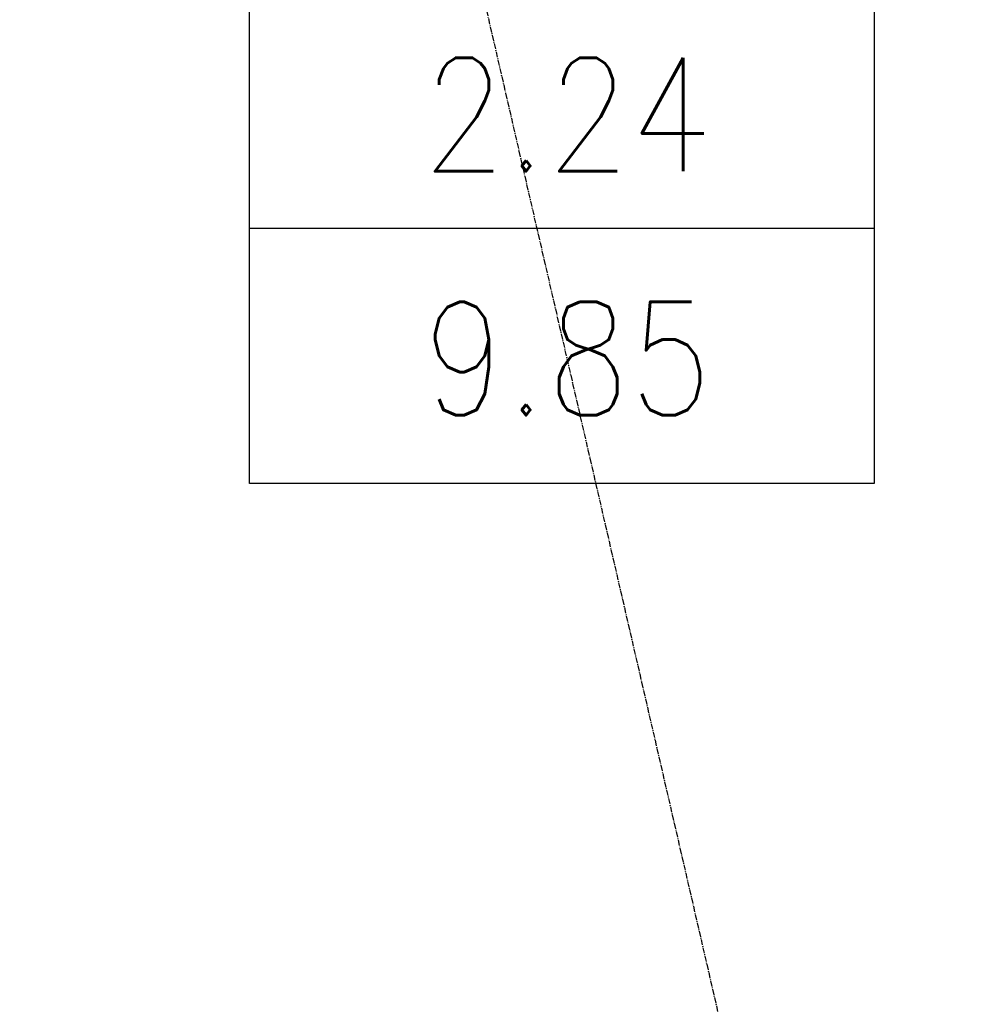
# Model space of a CAD drawing. Header units: millimetres. Extents: x 69081 to 158617, y -37521 to -9534.
# Tile 123 of 256: x 112596 to 112698, y -20050 to -19946. Entities that reach past the tile are written whole.
import ezdxf
from ezdxf.enums import TextEntityAlignment as Align

# ---------------------------------------------------------------- set-up
doc = ezdxf.new("R2010")
doc.units = ezdxf.units.MM
doc.linetypes.add('DO', pattern=[0.8, 0.6, -0.1, 0, -0.1])
for name, color, linetype in [('A-OSI', 8, 'DO'), ('A-SCI', 7, 'Continuous'), ('F-BIL', 1, 'Continuous'), ('F-BIL-OP', 3, 'Continuous'), ('F-BIL-TA', 1, 'Continuous')]:
    doc.layers.add(name, color=color, linetype=linetype)
doc.styles.add('SIMPLEX', font='simplex', dxfattribs={"width": 0.85})

# ---------------------------------------------------------------- blocks, each defined once
blk = doc.blocks.new('osie')
at = {"layer": 'A-OSI'}
blk.add_line((18204.75, -41242.2), (18790.79, -43780.63), dxfattribs=at)
blk = doc.blocks.new('DYBY-BL5')
at = {"layer": 'F-BIL-TA', "color": 1}
blk.add_line((0, 45), (110, 45), dxfattribs=at)
blk.add_lwpolyline([(0, 0), (0, 90), (110, 90), (110, 0)], close=True, dxfattribs=at)
at = {"layer": 'F-BIL-OP', "style": 'SIMPLEX', "width": 0.85}
blk.add_attdef('NR', text='', height=20, dxfattribs=at).set_placement((56, 55), align=Align.CENTER)
at = {"layer": 'F-BIL-OP', "color": 2, "style": 'SIMPLEX', "width": 0.85, "flags": 1}
for tag, p in [('NAZWA', (119, 55)), ('POSADZKA', (119, 12)), ('GRUPA', (119, -27)), ('RODZAJ', (119, -72))]:
    blk.add_attdef(tag, p, '', height=19, dxfattribs=at)
at = {"layer": 'F-BIL-OP', "color": 2, "style": 'SIMPLEX', "width": 0.85}
blk.add_attdef('POW.', text='', height=20, dxfattribs=at).set_placement((56, 12), align=Align.CENTER)
at = {"layer": 'F-BIL-OP', "color": 2, "style": 'SIMPLEX', "width": 0.85, "flags": 1}
blk.add_attdef('POWH.', text='', height=20, dxfattribs=at).set_placement((56, -27), align=Align.CENTER)

msp = doc.modelspace()

# ---------------------------------------------------------------- block references
at = {"layer": 'A-SCI', "color": 4}
msp.add_blockref('osie', (94084.5456, 22838.835), dxfattribs=at)
at = {"layer": 'F-BIL', "xscale": 0.6, "yscale": 0.6, "zscale": 0.6}
msp.add_blockref('DYBY-BL5', (112620.1768, -19995.0299), dxfattribs=at).add_auto_attribs({'NR': '2.24', 'POW.': '9.85'})

doc.saveas('drawing.dxf')
